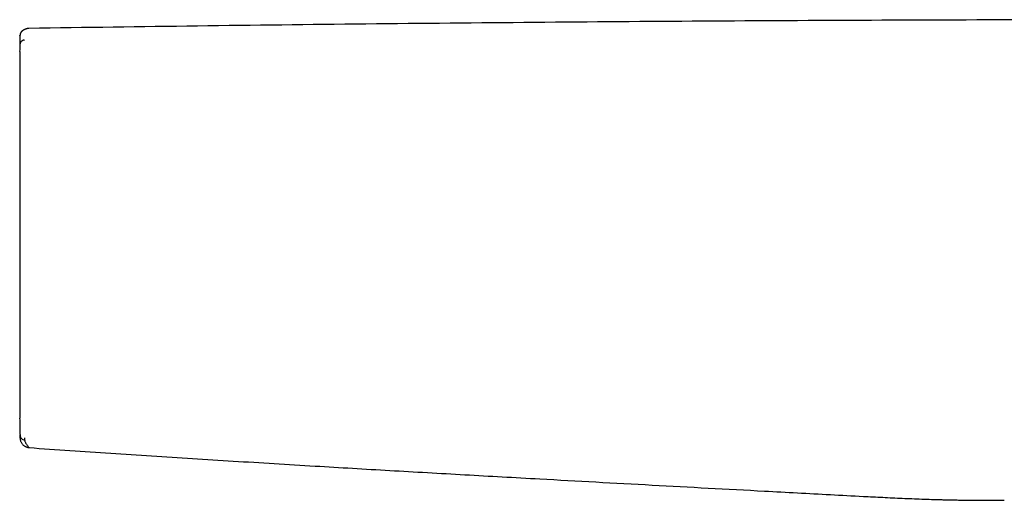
# Model space of a CAD drawing. Header units: millimetres. Extents: x 8 to 730, y 12 to 365.
# Tile 15 of 48: x 183 to 294, y 310 to 364. Entities that reach past the tile are written whole.
import ezdxf

# ---------------------------------------------------------------- set-up
doc = ezdxf.new("R2010")
doc.units = ezdxf.units.MM

msp = doc.modelspace()

# ---------------------------------------------------------------- linework, layer by layer
at = {"color": 7, "linetype": 'Continuous', "lineweight": 30}
for p, q in [((183.12, 361.83), (183.12, 361.82)), ((184.14, 315.65), (184.14, 315.65))]:
    msp.add_line(p, q, dxfattribs=at)
at = {"color": 7, "linetype": 'Continuous', "lineweight": 30, "flags": 128}
msp.add_lwpolyline([(183.13, 317.02), (183.13, 317.01), (183.13, 317.01), (183.13, 317.01), (183.13, 317.01), (183.13, 317.01), (183.13, 317.01), (183.13, 317.01), (183.13, 317.01), (183.13, 317.01), (183.13, 317.01), (183.13, 317.01), (183.13, 317.01), (183.13, 317), (183.13, 317), (183.13, 317), (183.13, 317), (183.13, 317), (183.13, 317), (183.13, 317), (183.13, 316.99), (183.13, 316.99), (183.13, 316.99), (183.13, 316.99), (183.13, 316.98), (183.13, 316.98), (183.13, 316.97), (183.13, 316.96), (183.13, 316.95), (183.13, 316.95), (183.13, 316.9), (183.13, 316.84), (183.13, 316.79), (183.13, 316.75), (183.13, 316.72), (183.13, 316.7), (183.14, 316.69), (183.14, 316.69), (183.14, 316.69), (183.14, 316.68), (183.14, 316.68), (183.14, 316.68), (183.14, 316.68), (183.14, 316.68), (183.14, 316.68), (183.14, 316.68), (183.14, 316.68), (183.14, 316.68), (183.14, 316.68), (183.14, 316.68), (183.14, 316.68), (183.14, 316.68), (183.14, 316.68), (183.14, 316.68), (183.14, 316.68), (183.14, 316.68), (183.14, 316.68), (183.14, 316.68), (183.14, 316.68), (183.14, 316.68), (183.14, 316.68), (183.14, 316.68), (183.14, 316.68), (183.14, 316.68), (183.14, 316.68), (183.14, 316.67), (183.14, 316.67), (183.14, 316.67), (183.14, 316.67), (183.14, 316.66), (183.14, 316.66), (183.14, 316.66), (183.14, 316.65), (183.14, 316.65), (183.14, 316.64), (183.14, 316.64), (183.14, 316.64), (183.14, 316.63), (183.14, 316.63), (183.14, 316.62), (183.14, 316.62), (183.14, 316.61), (183.14, 316.61), (183.14, 316.6), (183.14, 316.6)], dxfattribs=at)
at = {"color": 7, "linetype": 'Continuous', "lineweight": 30}
for start, end in [(178.72201, 178.82018), (181.17982, 181.2765)]:
    msp.add_arc((1182.87, 339.52), 1000, start, end, dxfattribs=at)
for points, knots in [([(442.02, 362.69), (435.14, 362.79), (421.39, 362.99), (400.76, 363.22), (380.13, 363.41), (359.5, 363.55), (338.86, 363.63), (318.23, 363.67), (298.17, 363.66), (278.69, 363.6), (259.77, 363.5), (240.86, 363.36), (221.95, 363.18), (203.04, 362.96), (190.43, 362.78), (184.13, 362.69)], [0, 0, 0, 0, 0.080001, 0.160002, 0.240002, 0.320002, 0.400002, 0.480002, 0.560002, 0.633335, 0.706668, 0.780001, 0.853334, 0.926667, 1, 1, 1, 1]), ([(183.78, 362.62), (183.77, 362.62), (183.77, 362.61), (183.76, 362.61), (183.76, 362.61), (183.75, 362.61), (183.74, 362.6), (183.73, 362.6), (183.73, 362.6), (183.72, 362.59), (183.72, 362.59), (183.71, 362.59), (183.71, 362.59), (183.7, 362.59), (183.7, 362.59), (183.7, 362.58), (183.69, 362.58), (183.69, 362.58), (183.69, 362.58), (183.68, 362.58), (183.68, 362.58), (183.67, 362.57), (183.67, 362.57), (183.66, 362.57), (183.65, 362.56), (183.64, 362.56), (183.64, 362.56), (183.63, 362.55), (183.62, 362.55), (183.61, 362.55), (183.61, 362.54), (183.6, 362.54), (183.6, 362.54), (183.59, 362.53), (183.58, 362.53), (183.58, 362.53), (183.57, 362.52), (183.56, 362.52), (183.55, 362.52), (183.54, 362.51), (183.53, 362.51), (183.52, 362.5), (183.52, 362.49), (183.51, 362.49), (183.5, 362.48), (183.49, 362.48), (183.48, 362.47), (183.46, 362.46), (183.45, 362.46), (183.44, 362.45), (183.43, 362.44), (183.41, 362.43), (183.4, 362.42), (183.39, 362.41), (183.39, 362.41), (183.38, 362.4), (183.37, 362.4), (183.37, 362.39), (183.36, 362.39), (183.36, 362.38), (183.35, 362.38), (183.35, 362.37), (183.34, 362.37), (183.34, 362.37), (183.33, 362.36), (183.33, 362.36), (183.33, 362.36), (183.32, 362.35), (183.32, 362.35), (183.32, 362.35), (183.32, 362.35), (183.31, 362.34), (183.31, 362.34), (183.31, 362.34), (183.3, 362.33), (183.3, 362.33), (183.3, 362.33), (183.29, 362.32), (183.29, 362.32), (183.28, 362.31), (183.28, 362.31), (183.27, 362.3), (183.27, 362.29), (183.26, 362.28), (183.26, 362.28), (183.25, 362.27), (183.24, 362.26), (183.24, 362.26), (183.24, 362.25), (183.24, 362.25), (183.23, 362.25), (183.23, 362.24), (183.23, 362.24), (183.23, 362.24), (183.23, 362.23), (183.22, 362.23), (183.22, 362.22), (183.21, 362.21), (183.21, 362.2), (183.2, 362.19), (183.2, 362.18), (183.19, 362.17), (183.18, 362.16), (183.18, 362.15), (183.17, 362.13), (183.17, 362.12), (183.16, 362.1), (183.15, 362.08), (183.15, 362.06), (183.14, 362.04), (183.14, 362.02), (183.13, 362), (183.13, 361.97), (183.13, 361.95), (183.13, 361.93), (183.12, 361.92)], [0, 0, 0, 0, 0.004768, 0.016394, 0.027517, 0.038138, 0.048257, 0.057873, 0.066987, 0.074899, 0.08239, 0.089458, 0.096104, 0.102328, 0.108129, 0.113508, 0.118465, 0.123, 0.127263, 0.131482, 0.135661, 0.145348, 0.154808, 0.167566, 0.179885, 0.191773, 0.20343, 0.214952, 0.22634, 0.237594, 0.246341, 0.255147, 0.264267, 0.273705, 0.283461, 0.293536, 0.303929, 0.316457, 0.329423, 0.342826, 0.356668, 0.370949, 0.385667, 0.399964, 0.414703, 0.429886, 0.445511, 0.461579, 0.479428, 0.497749, 0.516492, 0.535658, 0.555247, 0.566426, 0.577739, 0.58915, 0.600179, 0.610671, 0.620627, 0.630046, 0.638929, 0.647275, 0.655085, 0.662357, 0.669094, 0.675293, 0.680957, 0.685676, 0.689945, 0.693763, 0.697187, 0.700857, 0.704953, 0.709341, 0.71413, 0.719322, 0.724915, 0.73091, 0.73719, 0.743856, 0.750911, 0.758345, 0.768841, 0.778793, 0.7882, 0.797062, 0.805379, 0.80898, 0.812468, 0.815844, 0.819107, 0.822257, 0.825296, 0.82839, 0.831782, 0.835748, 0.840288, 0.845403, 0.851092, 0.857356, 0.863168, 0.869401, 0.876053, 0.883125, 0.890617, 0.898383, 0.906554, 0.91513, 0.92411, 0.935327, 0.947118, 0.95948, 0.972415, 0.985922, 1, 1, 1, 1]), ([(184.13, 362.69), (184.09, 362.69), (184.03, 362.68), (183.93, 362.67), (183.85, 362.64), (183.8, 362.62), (183.78, 362.62)], [0, 0, 0, 0, 0.278987, 0.553994, 0.826106, 1, 1, 1, 1]), ([(183.13, 361.92), (183.13, 361.92), (183.13, 361.92), (183.12, 361.92), (183.12, 361.92), (183.12, 361.91), (183.12, 361.91), (183.12, 361.91), (183.12, 361.9), (183.12, 361.9), (183.12, 361.89), (183.12, 361.89), (183.12, 361.88), (183.12, 361.87), (183.12, 361.86), (183.12, 361.85), (183.12, 361.84), (183.12, 361.84), (183.12, 361.83)], [0, 0, 0, 0, 0.077408, 0.152852, 0.226332, 0.297847, 0.367396, 0.433788, 0.498283, 0.560881, 0.621581, 0.681565, 0.739573, 0.795606, 0.849665, 0.90175, 0.951861, 1, 1, 1, 1]), ([(183.12, 361.82), (183.12, 361.82), (183.12, 361.81), (183.12, 361.79), (183.12, 361.77), (183.12, 361.75), (183.12, 361.74), (183.12, 361.73), (183.12, 361.7), (183.12, 361.68), (183.12, 361.64), (183.12, 361.6), (183.12, 361.56), (183.12, 361.53), (183.12, 361.51), (183.12, 361.49), (183.12, 361.47), (183.12, 361.45), (183.12, 361.42), (183.12, 361.39), (183.12, 361.35), (183.12, 361.3), (183.12, 361.24), (183.12, 361.16), (183.12, 361.08), (183.12, 361.02), (183.12, 360.98), (183.12, 360.95), (183.12, 360.93), (183.12, 360.92), (183.12, 360.91), (183.12, 360.9), (183.12, 360.9), (183.12, 360.9), (183.12, 360.9), (183.12, 360.9), (183.12, 360.9), (183.12, 360.9), (183.12, 360.9), (183.12, 360.9), (183.12, 360.9), (183.12, 360.9)], [0, 0, 0, 0, 0.055046, 0.108639, 0.160783, 0.190833, 0.220382, 0.24943, 0.281442, 0.337841, 0.393059, 0.447104, 0.499983, 0.523112, 0.546086, 0.568908, 0.591579, 0.614097, 0.636466, 0.658685, 0.699035, 0.738891, 0.779908, 0.841516, 0.902902, 0.929969, 0.957148, 0.969056, 0.981053, 0.991573, 0.993921, 0.996212, 0.998271, 0.99914, 0.999535, 0.999907, 0.999936, 0.99996, 0.99998, 0.99999, 1, 1, 1, 1]), ([(183.12, 361.91), (183.12, 361.91), (183.12, 361.92), (183.12, 361.92), (183.12, 361.92)], [0, 0, 0, 0, 0.690611, 1, 1, 1, 1]), ([(183.63, 361.39), (183.6, 361.38), (183.54, 361.38), (183.44, 361.35), (183.35, 361.31), (183.27, 361.24), (183.21, 361.17), (183.16, 361.08), (183.13, 360.99), (183.12, 360.93), (183.12, 360.9)], [0, 0, 0, 0, 0.117756, 0.241746, 0.369545, 0.499904, 0.630385, 0.758466, 0.882529, 1, 1, 1, 1]), ([(183.09, 360.11), (183.09, 360.11), (183.09, 360.11), (183.09, 360.09), (183.09, 360.07), (183.09, 360.03), (183.09, 359.99), (183.09, 359.93), (183.09, 359.86), (183.09, 359.8), (183.09, 359.77), (183.09, 359.76), (183.09, 359.75), (183.09, 359.74), (183.09, 359.73), (183.09, 359.68), (183.09, 359.61), (183.09, 359.49), (183.09, 359.36), (183.09, 359.21), (183.09, 359.07), (183.09, 358.93), (183.09, 358.8), (183.09, 358.65), (183.09, 358.51), (183.09, 358.42), (183.09, 358.38), (183.09, 358.37), (183.09, 358.36), (183.09, 358.34), (183.09, 358.33), (183.09, 358.26), (183.09, 358.14), (183.09, 357.95), (183.09, 357.75), (183.09, 357.54), (183.09, 357.32), (183.09, 357.08), (183.09, 356.89), (183.09, 356.76), (183.09, 356.7), (183.09, 356.64), (183.09, 356.58), (183.09, 356.51), (183.09, 356.44), (183.09, 356.29), (183.09, 356.07), (183.09, 355.76), (183.09, 355.44), (183.09, 355.12), (183.09, 354.78), (183.09, 354.43), (183.09, 354.08), (183.09, 353.72), (183.09, 353.35), (183.09, 352.97), (183.09, 352.59), (183.09, 352.19), (183.09, 351.79), (183.09, 351.39), (183.09, 350.97), (183.09, 350.55), (183.09, 350.12), (183.09, 349.68), (183.09, 349.24), (183.09, 348.79), (183.09, 348.33), (183.09, 347.87), (183.09, 347.4), (183.09, 346.92), (183.09, 346.45), (183.09, 345.97), (183.09, 345.49), (183.09, 345), (183.09, 344.52), (183.09, 344.04), (183.09, 343.55), (183.09, 343.06), (183.09, 342.56), (183.09, 342.07), (183.09, 341.58), (183.09, 341.1), (183.09, 340.65), (183.09, 340.33), (183.09, 340.12), (183.09, 340.02), (183.09, 339.92), (183.09, 339.83), (183.09, 339.73), (183.09, 339.63), (183.09, 339.41), (183.09, 339.08), (183.09, 338.62), (183.09, 338.17), (183.09, 337.71), (183.09, 337.26), (183.09, 336.83), (183.09, 336.41), (183.09, 336.01), (183.09, 335.71), (183.09, 335.5), (183.09, 335.38), (183.09, 335.27), (183.09, 335.16), (183.09, 335.06), (183.09, 334.96), (183.09, 334.86), (183.09, 334.65), (183.09, 334.32), (183.09, 333.88), (183.09, 333.44), (183.09, 333.02), (183.09, 332.63), (183.09, 332.35), (183.09, 332.17), (183.09, 332.08), (183.09, 332), (183.09, 331.92), (183.09, 331.83), (183.09, 331.75), (183.09, 331.54), (183.09, 331.2), (183.09, 330.73), (183.09, 330.28), (183.09, 329.83), (183.09, 329.38), (183.09, 328.95), (183.09, 328.52), (183.09, 328.1), (183.09, 327.69), (183.09, 327.28), (183.09, 326.87), (183.09, 326.48), (183.09, 326.09), (183.09, 325.71), (183.09, 325.33), (183.09, 324.97), (183.09, 324.61), (183.09, 324.27), (183.09, 323.93), (183.09, 323.61), (183.09, 323.29), (183.09, 322.99), (183.09, 322.69), (183.09, 322.41), (183.09, 322.14), (183.09, 321.87), (183.09, 321.62), (183.09, 321.37), (183.09, 321.14), (183.09, 320.92), (183.09, 320.71), (183.09, 320.51), (183.09, 320.32), (183.09, 320.14), (183.09, 319.97), (183.09, 319.82), (183.09, 319.68), (183.09, 319.55), (183.09, 319.44), (183.09, 319.33), (183.09, 319.24), (183.09, 319.16), (183.09, 319.09), (183.09, 319.03), (183.09, 318.98), (183.09, 318.95), (183.09, 318.93), (183.09, 318.93), (183.09, 318.93)], [0, 0, 0, 0, 0.006997, 0.013988, 0.020975, 0.027963, 0.034954, 0.042652, 0.050364, 0.057164, 0.058056, 0.058948, 0.05984, 0.060733, 0.061626, 0.062519, 0.070517, 0.078497, 0.086464, 0.094422, 0.102378, 0.108214, 0.114053, 0.119896, 0.127621, 0.131025, 0.131471, 0.131918, 0.132364, 0.13281, 0.133256, 0.133703, 0.140453, 0.1472, 0.153946, 0.160695, 0.167449, 0.174888, 0.182342, 0.184018, 0.185695, 0.187372, 0.189267, 0.191193, 0.19312, 0.195048, 0.202887, 0.21075, 0.218642, 0.226529, 0.23439, 0.24223, 0.250055, 0.25782, 0.265591, 0.273374, 0.281173, 0.288994, 0.296701, 0.304438, 0.31221, 0.319898, 0.327735, 0.335572, 0.343412, 0.351261, 0.359123, 0.367002, 0.374904, 0.382783, 0.390642, 0.398485, 0.406316, 0.414139, 0.42182, 0.429502, 0.43719, 0.444956, 0.452691, 0.460396, 0.468076, 0.475736, 0.482464, 0.489184, 0.490691, 0.492199, 0.493706, 0.495213, 0.49672, 0.498227, 0.499733, 0.506783, 0.513826, 0.520864, 0.527902, 0.534943, 0.54199, 0.548199, 0.554418, 0.56065, 0.562489, 0.564329, 0.56617, 0.567894, 0.569459, 0.571022, 0.572585, 0.574146, 0.581231, 0.5883, 0.595356, 0.602402, 0.608597, 0.614789, 0.616179, 0.61757, 0.61896, 0.62035, 0.62174, 0.623131, 0.624522, 0.632399, 0.640266, 0.648125, 0.655984, 0.663846, 0.671575, 0.679316, 0.687075, 0.69479, 0.702647, 0.710495, 0.718339, 0.726183, 0.734032, 0.741892, 0.749766, 0.757624, 0.765475, 0.773323, 0.781174, 0.789032, 0.796762, 0.804507, 0.812274, 0.819966, 0.827802, 0.835632, 0.84346, 0.851292, 0.859131, 0.866984, 0.874853, 0.882704, 0.890538, 0.898361, 0.906177, 0.913991, 0.921667, 0.92935, 0.937044, 0.944813, 0.952721, 0.960613, 0.968493, 0.976367, 0.98424, 0.992116, 1, 1, 1, 1]), ([(183.12, 317.24), (183.12, 317.23), (183.12, 317.22), (183.12, 317.19), (183.12, 317.17), (183.12, 317.15), (183.12, 317.14), (183.12, 317.13), (183.12, 317.12), (183.12, 317.11), (183.13, 317.11), (183.13, 317.1), (183.13, 317.09), (183.13, 317.09), (183.13, 317.08), (183.13, 317.07), (183.13, 317.06), (183.13, 317.05), (183.13, 317.04), (183.13, 317.03), (183.13, 317.02), (183.13, 317.02)], [0, 0, 0, 0, 0.073473, 0.148776, 0.225909, 0.304876, 0.336401, 0.368209, 0.400301, 0.432676, 0.465334, 0.498276, 0.525479, 0.552858, 0.610325, 0.669929, 0.731669, 0.795546, 0.86156, 0.929711, 1, 1, 1, 1]), ([(183.13, 317.02), (183.14, 316.95), (183.16, 316.82), (183.27, 316.65), (183.44, 316.52), (183.57, 316.5), (183.64, 316.49)], [0, 0, 0, 0, 0.241558, 0.498871, 0.757179, 1, 1, 1, 1]), ([(183.13, 316.7), (183.13, 316.7), (183.13, 316.7), (183.13, 316.7), (183.13, 316.71), (183.13, 316.71), (183.13, 316.73), (183.13, 316.74), (183.13, 316.74), (183.13, 316.75), (183.13, 316.75), (183.13, 316.75), (183.13, 316.76), (183.13, 316.76), (183.13, 316.77), (183.13, 316.78), (183.13, 316.79), (183.13, 316.8), (183.13, 316.82), (183.13, 316.83), (183.13, 316.85), (183.13, 316.87), (183.13, 316.89), (183.13, 316.91), (183.13, 316.94), (183.13, 316.97), (183.13, 316.98), (183.13, 316.99), (183.13, 316.99), (183.13, 316.99), (183.13, 316.99), (183.13, 316.99), (183.13, 316.99), (183.13, 316.99), (183.13, 316.99), (183.13, 316.99), (183.13, 316.99), (183.13, 317), (183.13, 317), (183.13, 317), (183.13, 317), (183.13, 317.01), (183.13, 317.01), (183.13, 317.01), (183.13, 317.01), (183.13, 317.01), (183.13, 317.02), (183.13, 317.02), (183.13, 317.02), (183.13, 317.02), (183.13, 317.02), (183.13, 317.02), (183.13, 317.02), (183.13, 317.02), (183.13, 317.02)], [0, 0, 0, 0, 0.0709011, 0.1415059, 0.2118148, 0.2818278, 0.3431947, 0.4043328, 0.4180263, 0.4317082, 0.4453787, 0.4590376, 0.472685, 0.4863208, 0.4999452, 0.5358767, 0.5717369, 0.6075257, 0.6432432, 0.6788895, 0.7144646, 0.7499684, 0.7917301, 0.8334031, 0.8749875, 0.9374984, 0.9549979, 0.9593124, 0.9597362, 0.9601601, 0.9605839, 0.9610077, 0.9614316, 0.9618554, 0.9622793, 0.9628983, 0.9667678, 0.9704242, 0.9738676, 0.9779989, 0.9817751, 0.985196, 0.9882618, 0.9909723, 0.9933276, 0.9953277, 0.9969726, 0.9982623, 0.9989964, 0.9995307, 0.9998653, 0.9999576, 0.999985, 1, 1, 1, 1]), ([(183.14, 316.6), (183.14, 316.59), (183.15, 316.54), (183.17, 316.44), (183.21, 316.31), (183.27, 316.19), (183.35, 316.07), (183.44, 315.97), (183.54, 315.87), (183.66, 315.8), (183.78, 315.73), (183.9, 315.69), (184.02, 315.66), (184.1, 315.65), (184.14, 315.64)], [0, 0, 0, 0, 0.015404, 0.103874, 0.194673, 0.287156, 0.380598, 0.474227, 0.567263, 0.658955, 0.748616, 0.835648, 0.919566, 1, 1, 1, 1]), ([(183.63, 316.73), (183.63, 316.71), (183.63, 316.67), (183.63, 316.63), (183.63, 316.58), (183.64, 316.55), (183.64, 316.52), (183.64, 316.5), (183.64, 316.49)], [0, 0, 0, 0, 0.166995, 0.333905, 0.500699, 0.667342, 0.83379, 1, 1, 1, 1]), ([(183.64, 316.49), (183.65, 316.45), (183.66, 316.38), (183.7, 316.27), (183.74, 316.17), (183.8, 316.06), (183.87, 315.96), (183.95, 315.86), (184.04, 315.75), (184.11, 315.68), (184.14, 315.64)], [0, 0, 0, 0, 0.125042, 0.250064, 0.3750756, 0.5000805, 0.6250784, 0.7500665, 0.8750413, 1, 1, 1, 1]), ([(183.94, 315.68), (183.94, 315.68), (183.98, 315.67), (184.04, 315.65), (184.11, 315.65), (184.14, 315.64)], [0, 0, 0, 0, 0.037495, 0.529356, 1, 1, 1, 1]), ([(184.14, 315.64), (185.67, 315.53), (188.72, 315.31), (193.31, 315), (197.89, 314.7), (202.48, 314.41), (207.06, 314.13), (211.65, 313.85), (217.51, 313.49), (224.64, 313.08), (233.05, 312.6), (242.86, 312.05), (254.07, 311.44), (263.71, 310.92), (270.39, 310.56), (274.09, 310.37), (277.28, 310.19), (279.97, 310.06), (282.15, 309.95), (284.34, 309.87), (285.8, 309.82), (286.53, 309.8)], [0, 0, 0, 0, 0.044809, 0.089612, 0.134411, 0.179207, 0.224003, 0.268798, 0.313593, 0.395717, 0.477839, 0.559959, 0.683134, 0.806308, 0.842439, 0.878569, 0.914709, 0.936016, 0.957331, 0.978658, 1, 1, 1, 1]), ([(286.53, 309.8), (286.58, 309.8), (286.71, 309.79), (286.91, 309.79), (287.14, 309.78), (287.37, 309.78), (287.62, 309.77), (287.88, 309.77), (288.16, 309.76), (288.46, 309.76), (288.78, 309.75), (289.11, 309.75), (289.46, 309.74), (289.82, 309.74), (290.2, 309.74), (290.58, 309.74), (290.98, 309.73), (291.39, 309.73), (291.82, 309.73), (292.25, 309.73), (292.69, 309.73), (293.15, 309.73), (293.45, 309.73), (293.61, 309.73)], [0, 0, 0, 0, 0.02289, 0.0534, 0.085421, 0.118951, 0.153991, 0.190539, 0.228595, 0.272198, 0.317623, 0.364871, 0.41394, 0.464831, 0.517543, 0.572077, 0.628432, 0.686609, 0.746609, 0.807314, 0.869779, 0.934007, 1, 1, 1, 1])]:
    msp.add_open_spline(points, degree=3, knots=knots, dxfattribs=at)

doc.saveas('drawing.dxf')
